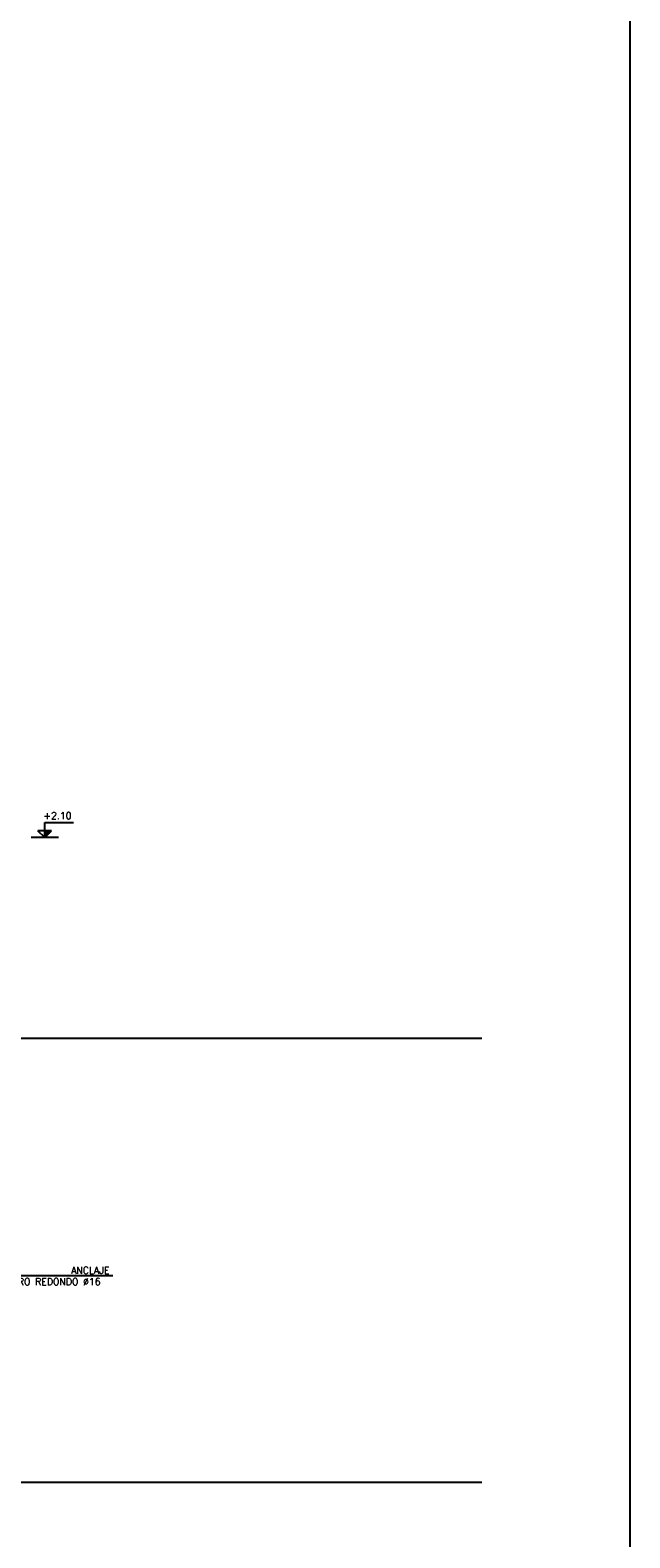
# Model space of a CAD drawing. Header units: millimetres. Extents: x -46 to 202, y -126 to 39.
# Tile 16 of 32: x 22 to 29, y -25 to -8. Entities that reach past the tile are written whole.
import ezdxf

# ---------------------------------------------------------------- set-up
doc = ezdxf.new("R2010")
doc.units = ezdxf.units.MM
doc.header["$LTSCALE"] = 0.01
for name, color, linetype in [('A MURO', 1, 'Continuous'), ('NIVELES', 2, 'Continuous'), ('TXT', 3, 'Continuous'), ('TXT COTA', 3, 'Continuous')]:
    doc.layers.add(name, color=color, linetype=linetype)
doc.styles.add('ESC20', font='romans.shx', dxfattribs={"height": 0.03})
doc.styles.add('STYLE2', font='romans.shx')

# ---------------------------------------------------------------- blocks, each defined once
blk = doc.blocks.new('*U7')
at = {"linetype": 'Continuous'}
blk.add_hatch(color=256, dxfattribs=at).paths.add_polyline_path([(-0.151, 7.751), (0, 7.6), (0, 7.751)])
for p, q in [((0, 7.933), (-0.635, 7.933)), ((0, 7.6), (-0.151, 7.751)), ((-0.151, 7.751), (0.151, 7.751)), ((0, 7.6), (0, 7.933)), ((0, 7.6), (0.151, 7.751))]:
    blk.add_line(p, q, dxfattribs=at)
blk.add_line((-0.3, 7.6), (0.3, 7.6))
at = {"linetype": 'Continuous', "style": 'STYLE2'}
blk.add_attdef('NIVEL', (-0.664, 8.005), '', height=0.15, dxfattribs=at)

msp = doc.modelspace()

# ---------------------------------------------------------------- linework, layer by layer
at = {"layer": 'A MURO'}
for p, q in [((-2.624, -19.362), (27.209, -19.362)), ((-2.624, -24.236), (27.209, -24.236))]:
    msp.add_line(p, q, dxfattribs=at)
at = {"layer": 'TXT'}
msp.add_lwpolyline([(-4.232, -7.358), (28.834, -7.358), (28.834, -40.779), (-4.232, -40.779)], close=True, dxfattribs=at)
at = {"layer": 'TXT COTA', "color": 1, "ltscale": 0.025}
msp.add_line((23.159, -21.971), (21.855, -21.971), dxfattribs=at)

# ---------------------------------------------------------------- block references
at = {"layer": 'NIVELES', "ltscale": 0.025}
ref = msp.add_blockref('*U7', (22.412, -20.962), dxfattribs=dict(at, xscale=-0.5, yscale=0.5, zscale=0.5))
ref.add_attrib('NIVEL', '+2.10', (22.398, -16.959), dxfattribs={"layer": '0', "linetype": 'Continuous', "height": 0.075, "style": 'STYLE2'})

# ---------------------------------------------------------------- texts
at = {"layer": 'TXT COTA', "ltscale": 0.025, "insert": (21.591, -21.874), "char_height": 0.0748, "width": 1.56747, "attachment_point": 1, "rotation": 360, "style": 'ESC20'}
msp.add_mtext('\\pi1.1115;ANCLAJE\\P\\pi0.30299;HIERRO REDONDO ∅16 ', dxfattribs=at)

doc.saveas('drawing.dxf')
